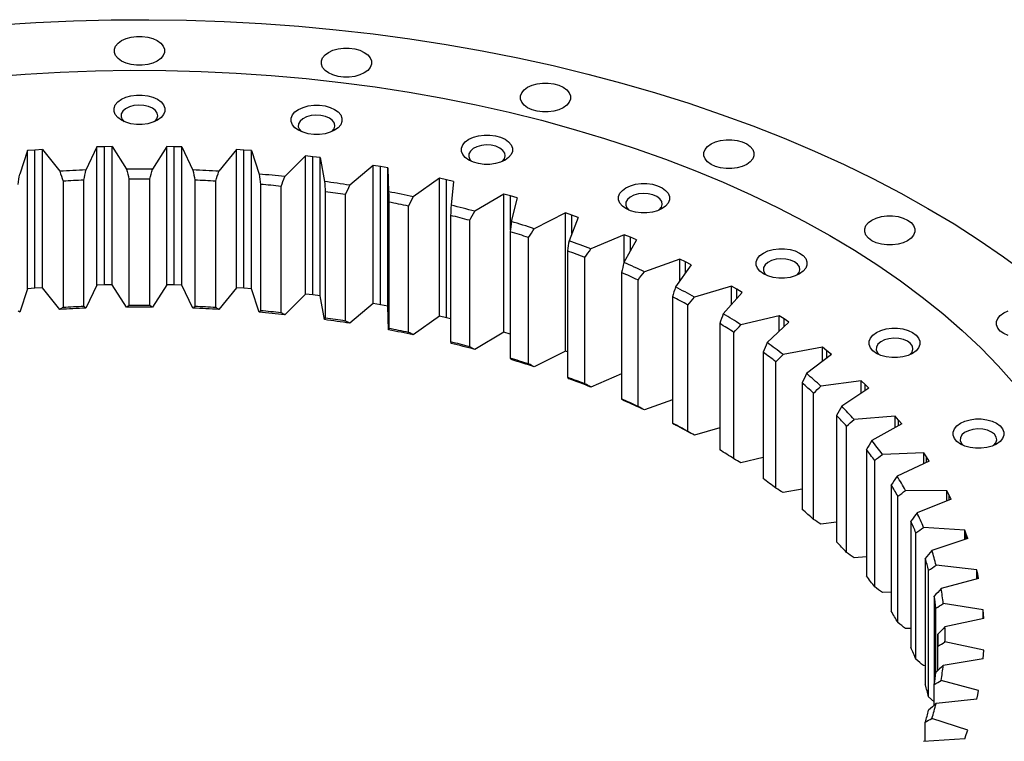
# Model space of a CAD drawing. Header units: millimetres. Extents: x -179 to 2644, y 4914 to 7187.
# Tile 10 of 11: x 1887 to 2161, y 6051 to 6252. Entities that reach past the tile are written whole.
import ezdxf

# ---------------------------------------------------------------- set-up
doc = ezdxf.new("R2010")
doc.units = ezdxf.units.MM
doc.header["$LTSCALE"] = 10

msp = doc.modelspace()

# ---------------------------------------------------------------- linework, layer by layer
at = {"color": 7, "linetype": 'Continuous', "lineweight": 25}
for p, q in [((1889.49, 6215.19), (1887.33, 6208.66)), ((1891.56, 6215.34), (1889.49, 6215.19)), ((1889.49, 6176.81), (1889.49, 6215.19)), ((1893.64, 6215.49), (1891.56, 6215.34)), ((1891.56, 6176.97), (1891.56, 6215.34)), ((1893.64, 6215.49), (1898.5, 6209.46)), ((1893.64, 6177.11), (1893.64, 6215.49)), ((1908.82, 6216.21), (1905.74, 6209.81)), ((1910.91, 6216.27), (1908.82, 6216.21)), ((1908.82, 6177.84), (1908.82, 6216.21)), ((1913, 6216.31), (1910.91, 6216.27)), ((1910.91, 6177.89), (1910.91, 6216.27)), ((1913, 6216.31), (1916.99, 6210.08)), ((1913, 6177.94), (1913, 6216.31)), ((1928.24, 6216.31), (1924.25, 6210.08)), ((1930.32, 6216.27), (1928.24, 6216.31)), ((1928.24, 6177.94), (1928.24, 6216.31)), ((1932.41, 6216.21), (1930.32, 6216.27)), ((1930.32, 6177.89), (1930.32, 6216.27)), ((1932.41, 6216.21), (1935.49, 6209.81)), ((1932.41, 6177.84), (1932.41, 6216.21)), ((1947.6, 6215.49), (1942.73, 6209.46)), ((1949.67, 6215.34), (1947.6, 6215.49)), ((1947.6, 6177.11), (1947.6, 6215.49)), ((1951.74, 6215.19), (1949.67, 6215.34)), ((1949.67, 6176.97), (1949.67, 6215.34)), ((1951.74, 6215.19), (1953.9, 6208.66)), ((1951.74, 6176.81), (1951.74, 6215.19)), ((1966.77, 6213.74), (1961.06, 6207.97)), ((1968.82, 6213.5), (1966.77, 6213.74)), ((1966.77, 6175.36), (1966.77, 6213.74)), ((1970.86, 6213.25), (1968.82, 6213.5)), ((1968.82, 6175.12), (1968.82, 6213.5)), ((1970.86, 6213.25), (1972.08, 6206.64)), ((1970.86, 6174.87), (1970.86, 6213.25)), ((1985.64, 6211.09), (1979.12, 6205.61)), ((1987.64, 6210.75), (1985.64, 6211.09)), ((1985.64, 6172.71), (1985.64, 6211.09)), ((1989.64, 6210.4), (1987.64, 6210.75)), ((1987.64, 6172.37), (1987.64, 6210.75)), ((1989.64, 6210.4), (1989.91, 6203.75)), ((1989.64, 6172.02), (1989.64, 6210.4)), ((1899.4, 6206.72), (1899.4, 6171.61)), ((1905.17, 6171.89), (1905.17, 6207)), ((1917.72, 6207.3), (1917.72, 6172.19)), ((1923.51, 6172.19), (1923.51, 6207.3)), ((1936.06, 6207), (1936.06, 6171.89)), ((1941.83, 6171.61), (1941.83, 6206.72)), ((2004.05, 6207.54), (1996.77, 6202.39)), ((2006, 6207.11), (2004.05, 6207.54)), ((2004.05, 6169.16), (2004.05, 6207.54)), ((2007.95, 6206.66), (2006, 6207.11)), ((2006, 6168.73), (2006, 6207.11)), ((2007.95, 6206.66), (2007.26, 6200.03)), ((1954.3, 6205.82), (1954.3, 6170.71)), ((1960.01, 6170.16), (1960.01, 6205.27)), ((1972.3, 6203.79), (1972.3, 6168.68)), ((2021.9, 6203.13), (2013.91, 6198.35)), ((2023.78, 6202.61), (2021.9, 6203.13)), ((2021.9, 6164.75), (2021.9, 6203.13)), ((1977.92, 6167.85), (1977.92, 6202.97)), ((1989.96, 6200.9), (1989.96, 6165.79)), ((2025.65, 6202.07), (2023.78, 6202.61)), ((2025.65, 6202.07), (2024.02, 6195.49)), ((1995.43, 6164.7), (1995.43, 6199.81)), ((2039.06, 6197.88), (2030.41, 6193.5)), ((2040.85, 6197.27), (2039.06, 6197.88)), ((2039.06, 6159.51), (2039.06, 6197.88)), ((2007.13, 6197.18), (2007.13, 6162.06)), ((2012.44, 6160.72), (2012.44, 6195.83)), ((2042.64, 6196.65), (2040.08, 6190.17)), ((2042.64, 6196.65), (2040.85, 6197.27)), ((2023.72, 6192.65), (2023.72, 6157.54)), ((2028.81, 6155.95), (2028.81, 6191.06)), ((2055.4, 6191.84), (2046.16, 6187.88)), ((2058.8, 6190.44), (2055.32, 6184.1)), ((2057.11, 6191.14), (2055.4, 6191.84)), ((2055.4, 6184.26), (2055.4, 6191.84)), ((2058.8, 6190.44), (2057.11, 6191.14)), ((2039.61, 6187.34), (2039.61, 6152.23)), ((2044.45, 6150.41), (2044.45, 6185.52)), ((2070.83, 6185.03), (2061.05, 6181.53)), ((2072.43, 6184.26), (2070.83, 6185.03)), ((2070.83, 6179), (2070.83, 6185.03)), ((2074.02, 6183.47), (2072.43, 6184.26)), ((2054.68, 6181.3), (2054.68, 6146.19)), ((2074.02, 6183.47), (2069.64, 6177.33)), ((2059.25, 6144.14), (2059.25, 6179.25)), ((1889.49, 6176.81), (1887.33, 6170.28)), ((1891.56, 6176.97), (1889.49, 6176.81)), ((1893.64, 6177.11), (1891.56, 6176.97)), ((1898.5, 6171.09), (1893.64, 6177.11)), ((1908.82, 6177.84), (1905.74, 6171.43)), ((1910.91, 6177.89), (1908.82, 6177.84)), ((1913, 6177.94), (1910.91, 6177.89)), ((1916.99, 6171.7), (1913, 6177.94)), ((1928.24, 6177.94), (1924.25, 6171.7)), ((1930.32, 6177.89), (1928.24, 6177.94)), ((1932.41, 6177.84), (1930.32, 6177.89)), ((1935.49, 6171.43), (1932.41, 6177.84)), ((1947.6, 6177.11), (1942.73, 6171.09)), ((1949.67, 6176.97), (1947.6, 6177.11)), ((1951.74, 6176.81), (1949.67, 6176.97)), ((1953.9, 6170.28), (1951.74, 6176.81)), ((2085.23, 6177.52), (2074.98, 6174.49)), ((2088.18, 6175.81), (2082.94, 6169.89)), ((2086.71, 6176.67), (2085.23, 6177.52)), ((2085.23, 6172.48), (2085.23, 6177.52)), ((2088.18, 6175.81), (2086.71, 6176.67)), ((1966.77, 6175.36), (1961.06, 6169.59)), ((1968.82, 6175.12), (1966.77, 6175.36)), ((1970.86, 6174.87), (1968.82, 6175.12)), ((1972.08, 6168.26), (1970.86, 6174.87)), ((2068.83, 6174.56), (2068.83, 6139.45)), ((1985.64, 6172.71), (1979.12, 6167.23)), ((1987.64, 6172.37), (1985.64, 6172.71)), ((1989.64, 6172.02), (1987.64, 6172.37)), ((1989.91, 6165.38), (1989.64, 6172.02)), ((2073.09, 6137.19), (2073.09, 6172.3)), ((2004.05, 6169.16), (1996.77, 6164.02)), ((2006, 6168.73), (2004.05, 6169.16)), ((2007.13, 6168.47), (2006, 6168.73)), ((2098.5, 6169.34), (2087.86, 6166.81)), ((2099.86, 6168.42), (2098.5, 6169.34)), ((2098.5, 6164.99), (2098.5, 6169.34)), ((2101.2, 6167.5), (2099.86, 6168.42)), ((2081.97, 6167.17), (2081.97, 6132.06)), ((2101.2, 6167.5), (2095.13, 6161.85)), ((2021.9, 6164.75), (2013.91, 6159.97)), ((2023.72, 6164.24), (2021.9, 6164.75)), ((2085.89, 6129.6), (2085.89, 6164.71)), ((2039.06, 6159.51), (2030.41, 6155.12)), ((2039.61, 6159.32), (2039.06, 6159.51)), ((2110.56, 6160.56), (2099.59, 6158.54)), ((2111.78, 6159.58), (2110.56, 6160.56)), ((2110.56, 6156.7), (2110.56, 6160.56)), ((2112.99, 6158.59), (2111.78, 6159.58)), ((2094.01, 6159.18), (2094.01, 6124.07)), ((2112.99, 6158.59), (2106.13, 6153.26)), ((2097.57, 6121.43), (2097.57, 6156.54)), ((2054.68, 6153.15), (2046.16, 6149.5)), ((2121.32, 6151.23), (2110.1, 6149.75)), ((2122.4, 6150.2), (2121.32, 6151.23)), ((2121.32, 6147.75), (2121.32, 6151.23)), ((2104.87, 6150.64), (2104.87, 6115.53)), ((2123.46, 6149.16), (2115.87, 6144.16)), ((2123.46, 6149.16), (2122.4, 6150.2)), ((2068.83, 6145.94), (2061.05, 6143.15)), ((2108.04, 6112.73), (2108.04, 6147.84)), ((2114.47, 6141.61), (2114.47, 6106.5)), ((2130.72, 6141.42), (2119.32, 6140.48)), ((2131.64, 6140.34), (2130.72, 6141.42)), ((2130.72, 6138.23), (2130.72, 6141.42)), ((2132.55, 6139.25), (2131.64, 6140.34)), ((2081.97, 6138.18), (2074.98, 6136.11)), ((2117.22, 6103.56), (2117.22, 6138.67)), ((2132.55, 6139.25), (2124.27, 6134.64)), ((2122.74, 6132.16), (2122.74, 6097.05)), ((2094.01, 6129.9), (2087.86, 6128.43)), ((2138.67, 6131.2), (2127.18, 6130.8)), ((2139.44, 6130.08), (2138.67, 6131.2)), ((2138.67, 6128.23), (2138.67, 6131.2)), ((2140.19, 6128.95), (2139.44, 6130.08)), ((2125.06, 6093.98), (2125.06, 6129.1)), ((2140.19, 6128.95), (2131.27, 6124.75)), ((2104.87, 6121.13), (2099.59, 6120.17)), ((2129.63, 6122.34), (2129.63, 6087.23)), ((2131.51, 6084.07), (2131.51, 6119.18)), ((2145.14, 6120.63), (2133.63, 6120.78)), ((2146.33, 6118.32), (2136.84, 6114.56)), ((2145.74, 6119.48), (2145.14, 6120.63)), ((2145.14, 6117.85), (2145.14, 6120.63)), ((2146.33, 6118.32), (2145.74, 6119.48)), ((2114.47, 6111.95), (2110.1, 6111.37)), ((2135.09, 6112.23), (2135.09, 6077.12)), ((2150.07, 6109.79), (2138.63, 6110.49)), ((2136.52, 6073.88), (2136.52, 6108.99)), ((2150.93, 6107.43), (2140.94, 6104.13)), ((2150.51, 6108.61), (2150.07, 6109.79)), ((2150.07, 6107.15), (2150.07, 6109.79)), ((2150.93, 6107.43), (2150.51, 6108.61)), ((2122.74, 6102.38), (2119.32, 6102.1)), ((2139.09, 6101.89), (2139.09, 6066.78)), ((2153.44, 6098.75), (2142.13, 6100)), ((2140.05, 6063.48), (2140.05, 6098.59)), ((2153.71, 6097.56), (2153.44, 6098.75)), ((2153.44, 6096.22), (2153.44, 6098.75)), ((2153.95, 6096.36), (2153.71, 6097.56)), ((2153.95, 6096.36), (2143.52, 6093.55)), ((2129.63, 6092.51), (2127.18, 6092.42)), ((2141.6, 6091.4), (2141.6, 6066.9)), ((2155.21, 6087.59), (2144.12, 6089.37)), ((2142.08, 6070.23), (2142.08, 6088.07)), ((2155.31, 6086.39), (2155.21, 6087.59)), ((2155.21, 6085.15), (2155.21, 6087.59)), ((2155.39, 6085.18), (2155.31, 6086.39)), ((2155.39, 6085.18), (2144.59, 6082.88)), ((2135.09, 6082.39), (2133.63, 6082.41)), ((2142.6, 6080.82), (2142.6, 6077.48)), ((2142.6, 6070.73), (2142.6, 6077.48)), ((2155.39, 6076.39), (2144.59, 6078.69)), ((2155.21, 6073.98), (2155.31, 6075.18)), ((2155.31, 6075.18), (2155.39, 6076.39)), ((2139.09, 6072.09), (2138.63, 6072.11)), ((2155.21, 6073.98), (2144.12, 6072.19)), ((2141.6, 6061.1), (2141.6, 6066.9)), ((2153.95, 6065.21), (2143.52, 6068.02)), ((2153.44, 6062.81), (2153.71, 6064.01)), ((2153.71, 6064.01), (2153.95, 6065.21)), ((2141.6, 6062.09), (2140.05, 6063.48)), ((2153.44, 6062.81), (2142.13, 6061.57)), ((2139.09, 6051.1), (2139.09, 6056.41)), ((2150.93, 6054.14), (2140.94, 6057.44)), ((2150.07, 6051.78), (2150.51, 6052.96)), ((2150.51, 6052.96), (2150.93, 6054.14)), ((2150.07, 6051.78), (2138.63, 6051.07))]:
    msp.add_line(p, q, dxfattribs=at)
at = {"color": 82, "linetype": 'Continuous', "lineweight": 25}
for p, q in [((2023.78, 6193.2), (2023.78, 6202.61)), ((2040.85, 6192.13), (2040.85, 6197.27)), ((2057.11, 6187.36), (2057.11, 6191.14)), ((2072.43, 6181.25), (2072.43, 6184.26)), ((2086.71, 6174.15), (2086.71, 6176.67)), ((2099.86, 6166.25), (2099.86, 6168.42)), ((2111.78, 6157.65), (2111.78, 6159.58)), ((2122.4, 6148.46), (2122.4, 6150.2)), ((2131.64, 6138.75), (2131.64, 6140.34)), ((2139.44, 6128.6), (2139.44, 6130.08)), ((2145.74, 6118.08), (2145.74, 6119.48)), ((2150.51, 6107.29), (2150.51, 6108.61)), ((2153.71, 6096.29), (2153.71, 6097.56)), ((2155.31, 6085.17), (2155.31, 6086.39))]:
    msp.add_line(p, q, dxfattribs=at)
at = {"color": 7, "linetype": 'Continuous', "lineweight": 25, "flags": 128}
for points in [[(1881.45, 6250.14), (1891.86, 6250.81), (1902.3, 6251.26), (1912.76, 6251.52), (1923.24, 6251.57), (1933.7, 6251.42), (1944.16, 6251.06), (1954.58, 6250.5), (1964.97, 6249.74), (1975.31, 6248.77), (1985.58, 6247.6), (1995.78, 6246.24), (2005.9, 6244.67), (2015.91, 6242.91), (2025.82, 6240.96), (2035.61, 6238.81), (2045.27, 6236.47), (2054.78, 6233.95), (2064.15, 6231.24), (2073.34, 6228.35), (2082.37, 6225.28), (2091.21, 6222.04), (2099.85, 6218.63), (2108.29, 6215.05), (2116.52, 6211.31), (2124.52, 6207.42), (2132.29, 6203.36), (2139.82, 6199.16)], [(1925.57, 6245.78), (1926.54, 6245.07), (1927.22, 6244.25), (1927.57, 6243.37), (1927.57, 6242.47), (1927.22, 6241.58), (1926.54, 6240.77), (1925.57, 6240.06), (1924.34, 6239.5), (1922.93, 6239.1), (1921.4, 6238.9), (1919.83, 6238.9), (1918.31, 6239.1), (1916.89, 6239.5), (1915.67, 6240.06), (1914.69, 6240.77), (1914.01, 6241.58), (1913.66, 6242.47), (1913.66, 6243.37), (1914.01, 6244.25), (1914.69, 6245.07), (1915.67, 6245.78), (1916.89, 6246.34), (1918.31, 6246.73), (1919.83, 6246.93), (1921.4, 6246.93), (1922.93, 6246.73), (1924.34, 6246.34), (1925.57, 6245.78)], [(1983.12, 6242.5), (1984.1, 6241.8), (1984.78, 6240.98), (1985.12, 6240.1), (1985.12, 6239.19), (1984.78, 6238.31), (1984.1, 6237.5), (1983.12, 6236.79), (1981.89, 6236.22), (1980.48, 6235.83), (1978.95, 6235.63), (1977.38, 6235.63), (1975.86, 6235.83), (1974.44, 6236.22), (1973.22, 6236.79), (1972.24, 6237.5), (1971.56, 6238.31), (1971.21, 6239.19), (1971.21, 6240.1), (1971.56, 6240.98), (1972.24, 6241.8), (1973.22, 6242.5), (1974.44, 6243.07), (1975.86, 6243.46), (1977.38, 6243.66), (1978.95, 6243.66), (1980.48, 6243.46), (1981.89, 6243.07), (1983.12, 6242.5)], [(1879.11, 6235.68), (1888.83, 6236.44), (1898.58, 6237), (1908.37, 6237.36), (1918.17, 6237.51), (1927.97, 6237.46), (1937.76, 6237.2), (1947.53, 6236.75), (1957.27, 6236.08), (1966.96, 6235.22), (1976.59, 6234.15), (1986.14, 6232.88), (1995.61, 6231.42), (2004.98, 6229.76), (2014.24, 6227.9), (2023.38, 6225.86), (2032.39, 6223.62), (2041.25, 6221.2), (2049.95, 6218.59), (2058.48, 6215.81), (2066.84, 6212.84), (2075, 6209.71), (2082.96, 6206.41), (2090.71, 6202.94), (2098.24, 6199.32), (2105.54, 6195.54), (2112.6, 6191.61)], [(2038.46, 6232.81), (2039.44, 6232.1), (2040.12, 6231.29), (2040.46, 6230.41), (2040.46, 6229.5), (2040.12, 6228.62), (2039.44, 6227.8), (2038.46, 6227.1), (2037.23, 6226.53), (2035.82, 6226.14), (2034.29, 6225.94), (2032.72, 6225.94), (2031.2, 6226.14), (2029.78, 6226.53), (2028.56, 6227.1), (2027.58, 6227.8), (2026.9, 6228.62), (2026.55, 6229.5), (2026.55, 6230.41), (2026.9, 6231.29), (2027.58, 6232.1), (2028.56, 6232.81), (2029.78, 6233.38), (2031.2, 6233.77), (2032.72, 6233.97), (2034.29, 6233.97), (2035.82, 6233.77), (2037.23, 6233.38), (2038.46, 6232.81)], [(1925.64, 6229.45), (1926.63, 6228.73), (1927.32, 6227.9), (1927.67, 6227.01), (1927.67, 6226.09), (1927.32, 6225.19), (1926.63, 6224.37), (1925.64, 6223.65), (1924.39, 6223.08), (1922.96, 6222.68), (1921.41, 6222.48), (1919.82, 6222.48), (1918.27, 6222.68), (1916.84, 6223.08), (1915.6, 6223.65), (1914.61, 6224.37), (1913.92, 6225.19), (1913.56, 6226.09), (1913.56, 6227.01), (1913.92, 6227.9), (1914.61, 6228.73), (1915.6, 6229.45), (1916.84, 6230.02), (1918.27, 6230.42), (1919.82, 6230.62), (1921.41, 6230.62), (1922.96, 6230.42), (1924.39, 6230.02), (1925.64, 6229.45)], [(1924.22, 6227), (1923.12, 6227.48), (1921.82, 6227.78), (1920.44, 6227.86), (1919.07, 6227.72), (1917.82, 6227.38), (1916.77, 6226.85), (1916.01, 6226.18), (1915.59, 6225.42), (1915.54, 6224.61), (1915.87, 6223.84), (1916.42, 6223.24)], [(1974.9, 6226.65), (1975.89, 6225.93), (1976.58, 6225.1), (1976.93, 6224.21), (1976.93, 6223.29), (1976.58, 6222.39), (1975.89, 6221.57), (1974.9, 6220.85), (1973.65, 6220.28), (1972.22, 6219.88), (1970.67, 6219.67), (1969.08, 6219.67), (1967.53, 6219.88), (1966.1, 6220.28), (1964.86, 6220.85), (1963.87, 6221.57), (1963.18, 6222.39), (1962.82, 6223.29), (1962.82, 6224.21), (1963.18, 6225.1), (1963.87, 6225.93), (1964.86, 6226.65), (1966.1, 6227.22), (1967.53, 6227.62), (1969.08, 6227.82), (1970.67, 6227.82), (1972.22, 6227.62), (1973.65, 6227.22), (1974.9, 6226.65)], [(1924.81, 6223.24), (1924.88, 6223.3), (1925.48, 6224.02), (1925.71, 6224.82), (1925.57, 6225.61), (1925.06, 6226.36), (1924.22, 6227)], [(1973.48, 6224.2), (1972.38, 6224.68), (1971.08, 6224.98), (1969.7, 6225.06), (1968.33, 6224.92), (1967.08, 6224.58), (1966.03, 6224.05), (1965.27, 6223.38), (1964.85, 6222.62), (1964.8, 6221.81), (1965.13, 6221.03), (1965.68, 6220.44)], [(1974.07, 6220.44), (1974.14, 6220.5), (1974.74, 6221.22), (1974.97, 6222.01), (1974.83, 6222.81), (1974.32, 6223.56), (1973.48, 6224.2)], [(2022.27, 6218.35), (2023.26, 6217.63), (2023.95, 6216.81), (2024.3, 6215.91), (2024.3, 6214.99), (2023.95, 6214.1), (2023.26, 6213.27), (2022.27, 6212.55), (2021.02, 6211.98), (2019.59, 6211.58), (2018.04, 6211.38), (2016.45, 6211.38), (2014.9, 6211.58), (2013.47, 6211.98), (2012.22, 6212.55), (2011.23, 6213.27), (2010.54, 6214.1), (2010.19, 6214.99), (2010.19, 6215.91), (2010.54, 6216.81), (2011.23, 6217.63), (2012.22, 6218.35), (2013.47, 6218.92), (2014.9, 6219.32), (2016.45, 6219.53), (2018.04, 6219.53), (2019.59, 6219.32), (2021.02, 6218.92), (2022.27, 6218.35)], [(2089.46, 6217.07), (2090.44, 6216.37), (2091.12, 6215.55), (2091.47, 6214.67), (2091.47, 6213.76), (2091.12, 6212.88), (2090.44, 6212.07), (2089.46, 6211.36), (2088.23, 6210.8), (2086.82, 6210.4), (2085.29, 6210.2), (2083.73, 6210.2), (2082.2, 6210.4), (2080.79, 6210.8), (2079.56, 6211.36), (2078.58, 6212.07), (2077.9, 6212.88), (2077.55, 6213.76), (2077.55, 6214.67), (2077.9, 6215.55), (2078.58, 6216.37), (2079.56, 6217.07), (2080.79, 6217.64), (2082.2, 6218.03), (2083.73, 6218.23), (2085.29, 6218.23), (2086.82, 6218.03), (2088.23, 6217.64), (2089.46, 6217.07)], [(2020.85, 6215.9), (2019.74, 6216.39), (2018.45, 6216.68), (2017.07, 6216.76), (2015.7, 6216.63), (2014.45, 6216.28), (2013.4, 6215.75), (2012.64, 6215.08), (2012.22, 6214.32), (2012.17, 6213.52), (2012.5, 6212.74), (2013.05, 6212.15)], [(2021.44, 6212.15), (2021.51, 6212.21), (2022.11, 6212.93), (2022.34, 6213.72), (2022.2, 6214.52), (2021.69, 6215.26), (2020.85, 6215.9)], [(2065.92, 6204.88), (2066.91, 6204.16), (2067.6, 6203.34), (2067.95, 6202.44), (2067.95, 6201.52), (2067.6, 6200.63), (2066.91, 6199.8), (2065.92, 6199.08), (2064.68, 6198.51), (2063.24, 6198.11), (2061.69, 6197.91), (2060.1, 6197.91), (2058.55, 6198.11), (2057.12, 6198.51), (2055.88, 6199.08), (2054.89, 6199.8), (2054.2, 6200.63), (2053.84, 6201.52), (2053.84, 6202.44), (2054.2, 6203.34), (2054.89, 6204.16), (2055.88, 6204.88), (2057.12, 6205.45), (2058.55, 6205.85), (2060.1, 6206.06), (2061.69, 6206.06), (2063.24, 6205.85), (2064.68, 6205.45), (2065.92, 6204.88)], [(2064.5, 6202.43), (2063.4, 6202.92), (2062.11, 6203.21), (2060.72, 6203.29), (2059.36, 6203.16), (2058.1, 6202.81), (2057.05, 6202.28), (2056.29, 6201.61), (2055.87, 6200.85), (2055.83, 6200.05), (2056.15, 6199.27), (2056.7, 6198.68)], [(2065.1, 6198.68), (2065.16, 6198.74), (2065.76, 6199.46), (2066, 6200.25), (2065.85, 6201.05), (2065.34, 6201.79), (2064.5, 6202.43)], [(2139.82, 6199.16), (2147.1, 6194.82), (2154.12, 6190.33), (2160.87, 6185.71), (2167.35, 6180.96)], [(2134.16, 6195.9), (2135.14, 6195.19), (2135.82, 6194.37), (2136.17, 6193.49), (2136.17, 6192.59), (2135.82, 6191.7), (2135.14, 6190.89), (2134.16, 6190.18), (2132.94, 6189.62), (2131.53, 6189.22), (2130, 6189.02), (2128.43, 6189.02), (2126.9, 6189.22), (2125.49, 6189.62), (2124.26, 6190.18), (2123.29, 6190.89), (2122.61, 6191.7), (2122.26, 6192.59), (2122.26, 6193.49), (2122.61, 6194.37), (2123.29, 6195.19), (2124.26, 6195.9), (2125.49, 6196.46), (2126.9, 6196.85), (2128.43, 6197.05), (2130, 6197.05), (2131.53, 6196.85), (2132.94, 6196.46), (2134.16, 6195.9)], [(2112.6, 6191.61), (2119.4, 6187.54), (2125.95, 6183.33), (2132.23, 6178.98), (2138.23, 6174.5), (2143.95, 6169.91), (2149.38, 6165.2), (2154.51, 6160.37), (2159.33, 6155.45), (2163.85, 6150.42)], [(2104.18, 6186.75), (2105.17, 6186.04), (2105.86, 6185.21), (2106.22, 6184.31), (2106.22, 6183.4), (2105.86, 6182.5), (2105.17, 6181.67), (2104.18, 6180.96), (2102.94, 6180.38), (2101.51, 6179.99), (2099.96, 6179.78), (2098.37, 6179.78), (2096.82, 6179.99), (2095.38, 6180.38), (2094.14, 6180.96), (2093.15, 6181.67), (2092.46, 6182.5), (2092.11, 6183.4), (2092.11, 6184.31), (2092.46, 6185.21), (2093.15, 6186.04), (2094.14, 6186.75), (2095.38, 6187.33), (2096.82, 6187.72), (2098.37, 6187.93), (2099.96, 6187.93), (2101.51, 6187.72), (2102.94, 6187.33), (2104.18, 6186.75)], [(2102.77, 6184.3), (2101.66, 6184.79), (2100.37, 6185.08), (2098.99, 6185.16), (2097.62, 6185.03), (2096.36, 6184.68), (2095.32, 6184.16), (2094.56, 6183.49), (2094.14, 6182.72), (2094.09, 6181.92), (2094.42, 6181.14), (2094.97, 6180.55)], [(2103.36, 6180.55), (2103.43, 6180.61), (2104.02, 6181.33), (2104.26, 6182.12), (2104.12, 6182.92), (2103.61, 6183.66), (2102.77, 6184.3)], [(2162.18, 6163.81), (2160.95, 6164.37), (2159.97, 6165.08), (2159.29, 6165.9), (2158.94, 6166.78), (2158.94, 6167.68), (2159.29, 6168.57), (2159.97, 6169.38), (2160.95, 6170.09), (2162.18, 6170.65)], [(2135.58, 6164.66), (2136.57, 6163.95), (2137.26, 6163.12), (2137.62, 6162.23), (2137.62, 6161.31), (2137.26, 6160.41), (2136.57, 6159.59), (2135.58, 6158.87), (2134.34, 6158.3), (2132.91, 6157.9), (2131.36, 6157.69), (2129.77, 6157.69), (2128.22, 6157.9), (2126.79, 6158.3), (2125.54, 6158.87), (2124.55, 6159.59), (2123.86, 6160.41), (2123.51, 6161.31), (2123.51, 6162.23), (2123.86, 6163.12), (2124.55, 6163.95), (2125.54, 6164.66), (2126.79, 6165.24), (2128.22, 6165.64), (2129.77, 6165.84), (2131.36, 6165.84), (2132.91, 6165.64), (2134.34, 6165.24), (2135.58, 6164.66)], [(2134.17, 6162.22), (2133.06, 6162.7), (2131.77, 6162.99), (2130.39, 6163.08), (2129.02, 6162.94), (2127.77, 6162.6), (2126.72, 6162.07), (2125.96, 6161.4), (2125.54, 6160.63), (2125.49, 6159.83), (2125.82, 6159.05), (2126.37, 6158.46)], [(2134.76, 6158.46), (2134.83, 6158.52), (2135.42, 6159.24), (2135.66, 6160.03), (2135.52, 6160.83), (2135.01, 6161.58), (2134.17, 6162.22)], [(2158.92, 6139.46), (2159.91, 6138.75), (2160.6, 6137.92), (2160.95, 6137.02), (2160.95, 6136.11), (2160.6, 6135.21), (2159.91, 6134.38), (2158.92, 6133.67), (2157.67, 6133.09), (2156.24, 6132.7), (2154.69, 6132.49), (2153.1, 6132.49), (2151.55, 6132.7), (2150.12, 6133.09), (2148.88, 6133.67), (2147.88, 6134.38), (2147.2, 6135.21), (2146.84, 6136.11), (2146.84, 6137.02), (2147.2, 6137.92), (2147.88, 6138.75), (2148.88, 6139.46), (2150.12, 6140.04), (2151.55, 6140.43), (2153.1, 6140.64), (2154.69, 6140.64), (2156.24, 6140.43), (2157.67, 6140.04), (2158.92, 6139.46)], [(2157.5, 6137.01), (2156.4, 6137.5), (2155.1, 6137.79), (2153.72, 6137.87), (2152.35, 6137.74), (2151.1, 6137.39), (2150.05, 6136.87), (2149.29, 6136.2), (2148.87, 6135.43), (2148.82, 6134.63), (2149.15, 6133.85), (2149.7, 6133.26)], [(2158.09, 6133.26), (2158.16, 6133.32), (2158.76, 6134.04), (2158.99, 6134.83), (2158.85, 6135.63), (2158.34, 6136.38), (2157.5, 6137.01)]]:
    msp.add_lwpolyline(points, dxfattribs=at)
at = {"color": 7, "linetype": 'Continuous', "lineweight": 25}
for centre, radius, start, end in [((1920.53, 5824.74), 385.36, 92.2002, 93.2772), ((1920.62, 5822.09), 388, 89.4639, 90.5361), ((1920.7, 5824.74), 385.36, 86.7228, 87.7998), ((1921.28, 5832.54), 377.54, 83.9516, 85.0435), ((1920.53, 5825.38), 381.92, 92.3054, 93.172), ((1920.62, 5822.76), 384.54, 89.5686, 90.4314), ((1920.7, 5825.38), 381.92, 86.828, 87.6946), ((1922.82, 5845.12), 364.85, 81.1244, 82.2414), ((1921.28, 5833.11), 374.17, 84.0583, 84.9368), ((1922.81, 5845.59), 361.6, 81.2335, 82.1323), ((1925.73, 5861.91), 347.82, 78.2136, 79.3668), ((1925.68, 5862.22), 344.72, 78.3262, 79.2542), ((1930.29, 5882.11), 327.1, 75.1895, 76.3908), ((1930.21, 5882.25), 324.19, 75.3068, 76.2735), ((1936.71, 5904.81), 303.51, 72.0191, 73.282), ((1936.57, 5904.75), 300.8, 72.1424, 73.1586), ((1945.05, 5929.01), 277.92, 68.6659, 70.0051), ((1944.83, 5928.72), 275.44, 68.7967, 69.8743), ((1955.22, 5953.66), 251.25, 65.0884, 66.5208), ((1954.91, 5953.16), 249.01, 65.2283, 66.3809), ((1967.01, 5977.77), 224.4, 61.2402, 62.7847), ((1966.6, 5977.05), 222.4, 61.391, 62.6339), ((1920.53, 5786.36), 385.36, 92.2002, 93.2772), ((1920.53, 5790.27), 381.92, 92.3054, 93.172), ((1920.62, 5783.72), 388, 89.4639, 90.5361), ((1920.62, 5787.65), 384.54, 89.5686, 90.4314), ((1920.7, 5786.36), 385.36, 86.7228, 87.7998), ((1920.7, 5790.27), 381.92, 86.828, 87.6946), ((1921.28, 5794.16), 377.54, 83.9516, 85.0435), ((1921.28, 5798), 374.17, 84.0583, 84.9368), ((1922.82, 5806.75), 364.85, 81.1244, 82.2414), ((1922.81, 5810.48), 361.6, 81.2335, 82.1323), ((1980.09, 6000.42), 198.24, 57.0694, 58.7469), ((1925.73, 5823.53), 347.82, 78.2136, 79.3668), ((1925.68, 5827.11), 344.72, 78.3262, 79.2542), ((1979.56, 5999.5), 196.47, 57.2332, 58.583), ((1930.21, 5847.13), 324.19, 75.3068, 76.2735), ((1930.29, 5843.73), 327.1, 75.1895, 76.3908), ((1994, 6020.85), 173.52, 52.5191, 54.3523), ((1936.57, 5869.63), 300.8, 72.1424, 73.1586), ((1936.71, 5866.44), 303.51, 72.0191, 73.282), ((1993.35, 6019.75), 171.97, 52.6981, 54.1733), ((1944.83, 5893.61), 275.44, 68.7967, 69.8743), ((1945.05, 5890.63), 277.92, 68.6659, 70.0051), ((2008.24, 6038.46), 150.87, 47.5298, 49.5423), ((2007.46, 6037.2), 149.52, 47.7263, 49.3458), ((1954.91, 5918.05), 249.01, 65.2283, 66.3809), ((1955.22, 5915.28), 251.25, 65.0884, 66.5208), ((2022.2, 6052.9), 130.78, 42.0437, 44.2574), ((2021.3, 6051.51), 129.61, 42.2599, 44.0413), ((1966.6, 5941.94), 222.4, 61.391, 62.6339), ((1967.01, 5939.39), 224.4, 61.2402, 62.7847), ((1979.56, 5964.39), 196.47, 57.2332, 58.583), ((2034.29, 6062.54), 112.56, 36.2502, 38.2071), ((2035.31, 6064.02), 113.58, 36.0127, 38.4446), ((1993.35, 5984.63), 171.97, 52.6981, 54.1733), ((2046.97, 6071.93), 99.48, 29.4108, 32.0673), ((2045.85, 6070.38), 98.59, 29.6702, 31.8079), ((2007.46, 6002.09), 149.52, 47.7263, 49.3458), ((2056.66, 6076.96), 88.56, 22.2499, 25.1206), ((2055.45, 6075.36), 87.76, 22.5302, 24.8403), ((2021.3, 6016.4), 129.61, 42.2599, 44.0413), ((2062.65, 6078.01), 80.09, 14.8947, 17.3502), ((2063.93, 6079.63), 80.81, 14.5968, 17.6481), ((2034.29, 6027.42), 112.56, 36.2502, 38.2071), ((2067.11, 6079.01), 75.51, 6.8914, 9.4451), ((2068.43, 6080.64), 76.19, 6.5816, 9.755), ((2045.85, 6035.26), 98.59, 29.6702, 31.8079), ((2069.96, 6080.78), 74.66, 358.3916, 1.6084), ((2068.63, 6079.15), 73.99, 358.7057, 1.2943), ((2055.45, 6040.25), 87.76, 22.5302, 24.8403), ((2068.43, 6080.93), 76.19, 350.245, 353.4184), ((2067.11, 6079.29), 75.51, 350.5549, 353.1086), ((2062.65, 6042.9), 80.09, 14.8947, 17.3502), ((2063.93, 6081.93), 80.81, 342.3519, 345.4032), ((2062.65, 6080.29), 80.09, 342.6498, 345.1053)]:
    msp.add_arc(centre, radius, start, end, dxfattribs=at)
for points in [[(1886.94, 6205.82), (1887.07, 6206.77), (1887.2, 6207.72), (1887.33, 6208.66)], [(1898.5, 6209.46), (1898.8, 6208.55), (1899.1, 6207.64), (1899.4, 6206.72)], [(1905.17, 6207), (1905.36, 6207.94), (1905.55, 6208.87), (1905.74, 6209.81)], [(1916.99, 6210.08), (1917.23, 6209.15), (1917.48, 6208.22), (1917.72, 6207.3)], [(1923.51, 6207.3), (1923.76, 6208.22), (1924, 6209.15), (1924.25, 6210.08)], [(1935.49, 6209.81), (1935.68, 6208.87), (1935.87, 6207.94), (1936.06, 6207)], [(1941.83, 6206.72), (1942.13, 6207.64), (1942.43, 6208.55), (1942.73, 6209.46)], [(1953.9, 6208.66), (1954.03, 6207.72), (1954.17, 6206.77), (1954.3, 6205.82)], [(1960.01, 6205.27), (1960.36, 6206.17), (1960.71, 6207.07), (1961.06, 6207.97)], [(1972.08, 6206.64), (1972.15, 6205.69), (1972.23, 6204.74), (1972.3, 6203.79)], [(1977.92, 6202.97), (1978.32, 6203.85), (1978.72, 6204.73), (1979.12, 6205.61)], [(1989.91, 6203.75), (1989.92, 6202.8), (1989.94, 6201.85), (1989.96, 6200.9)], [(1995.43, 6199.81), (1995.88, 6200.67), (1996.33, 6201.53), (1996.77, 6202.39)], [(2007.26, 6200.03), (2007.22, 6199.08), (2007.18, 6198.13), (2007.13, 6197.18)], [(2012.44, 6195.83), (2012.93, 6196.67), (2013.42, 6197.51), (2013.91, 6198.35)], [(2024.02, 6195.49), (2023.92, 6194.54), (2023.82, 6193.6), (2023.72, 6192.65)], [(2028.81, 6191.06), (2029.35, 6191.87), (2029.88, 6192.68), (2030.41, 6193.5)], [(2040.08, 6190.17), (2039.92, 6189.23), (2039.76, 6188.29), (2039.61, 6187.34)], [(2044.45, 6185.52), (2045.02, 6186.3), (2045.59, 6187.09), (2046.16, 6187.88)], [(2055.32, 6184.1), (2055.1, 6183.17), (2054.89, 6182.24), (2054.68, 6181.3)], [(2059.25, 6179.25), (2059.85, 6180.01), (2060.45, 6180.77), (2061.05, 6181.53)], [(2069.64, 6177.33), (2069.37, 6176.41), (2069.1, 6175.48), (2068.83, 6174.56)], [(2073.09, 6172.3), (2073.72, 6173.03), (2074.35, 6173.76), (2074.98, 6174.49)], [(1887.33, 6170.28), (1887.2, 6170.43), (1887.07, 6170.57), (1886.94, 6170.71)], [(1899.4, 6171.61), (1899.1, 6171.44), (1898.8, 6171.26), (1898.5, 6171.09)], [(1905.74, 6171.43), (1905.55, 6171.58), (1905.36, 6171.74), (1905.17, 6171.89)], [(1917.72, 6172.19), (1917.48, 6172.02), (1917.23, 6171.86), (1916.99, 6171.7)], [(1924.25, 6171.7), (1924, 6171.86), (1923.76, 6172.02), (1923.51, 6172.19)], [(1936.06, 6171.89), (1935.87, 6171.74), (1935.68, 6171.58), (1935.49, 6171.43)], [(1942.73, 6171.09), (1942.43, 6171.26), (1942.13, 6171.44), (1941.83, 6171.61)], [(1954.3, 6170.71), (1954.17, 6170.57), (1954.03, 6170.43), (1953.9, 6170.28)], [(1961.06, 6169.59), (1960.71, 6169.78), (1960.36, 6169.97), (1960.01, 6170.16)], [(1972.3, 6168.68), (1972.23, 6168.54), (1972.15, 6168.4), (1972.08, 6168.26)], [(1979.12, 6167.23), (1978.72, 6167.44), (1978.32, 6167.65), (1977.92, 6167.85)], [(2082.94, 6169.89), (2082.62, 6168.99), (2082.3, 6168.08), (2081.97, 6167.17)], [(1989.96, 6165.79), (1989.94, 6165.65), (1989.92, 6165.51), (1989.91, 6165.38)], [(2085.89, 6164.71), (2086.55, 6165.41), (2087.2, 6166.11), (2087.86, 6166.81)], [(1996.77, 6164.02), (1996.33, 6164.24), (1995.88, 6164.47), (1995.43, 6164.7)], [(2007.13, 6162.06), (2007.18, 6161.93), (2007.22, 6161.79), (2007.26, 6161.65)], [(2013.91, 6159.97), (2013.42, 6160.22), (2012.93, 6160.47), (2012.44, 6160.72)], [(2095.13, 6161.85), (2094.76, 6160.96), (2094.39, 6160.07), (2094.01, 6159.18)], [(2023.72, 6157.54), (2023.82, 6157.4), (2023.92, 6157.26), (2024.02, 6157.12)], [(2097.57, 6156.54), (2098.24, 6157.21), (2098.92, 6157.88), (2099.59, 6158.54)], [(2030.41, 6155.12), (2029.88, 6155.4), (2029.35, 6155.67), (2028.81, 6155.95)], [(2039.61, 6152.23), (2039.76, 6152.09), (2039.92, 6151.94), (2040.08, 6151.79)], [(2106.13, 6153.26), (2105.71, 6152.38), (2105.29, 6151.51), (2104.87, 6150.64)], [(2046.16, 6149.5), (2045.59, 6149.8), (2045.02, 6150.1), (2044.45, 6150.41)], [(2108.04, 6147.84), (2108.73, 6148.48), (2109.41, 6149.11), (2110.1, 6149.75)], [(2054.68, 6146.19), (2054.89, 6146.04), (2055.1, 6145.88), (2055.32, 6145.73)], [(2061.05, 6143.15), (2060.45, 6143.48), (2059.85, 6143.81), (2059.25, 6144.14)], [(2115.87, 6144.16), (2115.4, 6143.31), (2114.93, 6142.46), (2114.47, 6141.61)], [(2117.22, 6138.67), (2117.92, 6139.27), (2118.62, 6139.88), (2119.32, 6140.48)], [(2068.83, 6139.45), (2069.1, 6139.29), (2069.37, 6139.12), (2069.64, 6138.95)], [(2074.98, 6136.11), (2074.35, 6136.47), (2073.72, 6136.83), (2073.09, 6137.19)], [(2124.27, 6134.64), (2123.76, 6133.81), (2123.25, 6132.98), (2122.74, 6132.16)], [(2087.86, 6128.43), (2087.2, 6128.82), (2086.55, 6129.21), (2085.89, 6129.6)], [(2125.06, 6129.1), (2125.77, 6129.66), (2126.48, 6130.23), (2127.18, 6130.8)], [(2131.27, 6124.75), (2130.73, 6123.95), (2130.18, 6123.14), (2129.63, 6122.34)], [(2099.59, 6120.17), (2098.92, 6120.59), (2098.24, 6121.01), (2097.57, 6121.43)], [(2131.51, 6119.18), (2132.22, 6119.71), (2132.92, 6120.25), (2133.63, 6120.78)], [(2136.84, 6114.56), (2136.26, 6113.78), (2135.68, 6113), (2135.09, 6112.23)], [(2110.1, 6111.37), (2109.41, 6111.82), (2108.73, 6112.28), (2108.04, 6112.73)], [(2136.52, 6108.99), (2137.22, 6109.49), (2137.92, 6109.99), (2138.63, 6110.49)], [(2119.32, 6102.1), (2118.62, 6102.59), (2117.92, 6103.07), (2117.22, 6103.56)], [(2140.94, 6104.13), (2140.32, 6103.38), (2139.71, 6102.64), (2139.09, 6101.89)], [(2140.05, 6098.59), (2140.74, 6099.06), (2141.44, 6099.53), (2142.13, 6100)], [(2127.18, 6092.42), (2126.48, 6092.94), (2125.77, 6093.46), (2125.06, 6093.98)], [(2143.52, 6093.55), (2142.88, 6092.83), (2142.24, 6092.12), (2141.6, 6091.4)], [(2142.08, 6088.07), (2142.76, 6088.5), (2143.44, 6088.94), (2144.12, 6089.37)], [(2133.63, 6082.41), (2132.92, 6082.96), (2132.22, 6083.51), (2131.51, 6084.07)], [(2144.59, 6082.88), (2143.92, 6082.19), (2143.26, 6081.51), (2142.6, 6080.82)], [(2142.6, 6077.48), (2143.26, 6077.88), (2143.92, 6078.28), (2144.59, 6078.69)], [(2138.63, 6072.11), (2137.92, 6072.7), (2137.22, 6073.29), (2136.52, 6073.88)], [(2144.12, 6072.19), (2143.44, 6071.54), (2142.76, 6070.89), (2142.08, 6070.23)], [(2141.6, 6066.9), (2142.24, 6067.27), (2142.88, 6067.65), (2143.52, 6068.02)], [(2142.13, 6061.57), (2141.44, 6060.95), (2140.74, 6060.33), (2140.05, 6059.71)], [(2139.09, 6056.41), (2139.71, 6056.75), (2140.32, 6057.09), (2140.94, 6057.44)]]:
    msp.add_open_spline(points, degree=3, dxfattribs=at)

doc.saveas('drawing.dxf')
